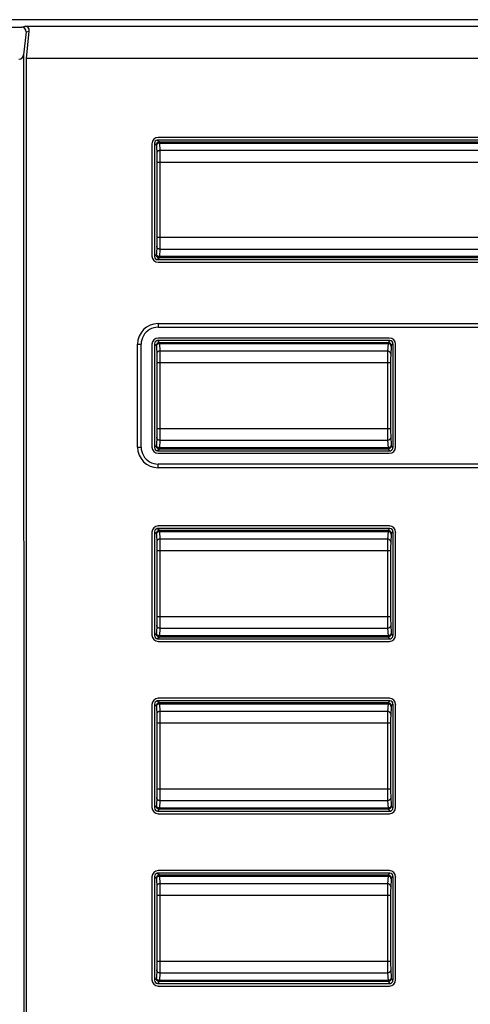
# Model space of a CAD drawing. Header units: millimetres. Extents: x 2431 to 3770, y -315 to 702.
# Tile 21 of 44: x 2771 to 2799, y -137 to -74. Entities that reach past the tile are written whole.
import ezdxf

# ---------------------------------------------------------------- set-up
doc = ezdxf.new("R2010")
doc.units = ezdxf.units.MM
doc.header["$LTSCALE"] = 65.395
doc.layers.add('57RB-40G1770DXF_CONTINUOUS_LINE', color=7, linetype='CONTINUOUS')
doc.layers.add('63FP-AG11570DXF_CONTINUOUS_LINE', color=7, linetype='CONTINUOUS')

msp = doc.modelspace()

# ---------------------------------------------------------------- linework, layer by layer
at = {"layer": '57RB-40G1770DXF_CONTINUOUS_LINE', "color": 7, "linetype": 'Continuous'}
for p, q in [((2802.31, -82.139), (2779.476, -82.139)), ((2779.476, -82.139), (2779.589, -82.251)), ((2779.589, -82.251), (2802.197, -82.251)), ((2779.595, -82.31), (2779.596, -82.329)), ((2779.596, -82.329), (2779.621, -82.811)), ((2779.596, -82.329), (2802.191, -82.329)), ((2779.276, -82.338), (2779.276, -89.572)), ((2779.276, -82.338), (2779.389, -82.451)), ((2779.396, -82.51), (2779.421, -83)), ((2779.621, -82.811), (2779.622, -82.828)), ((2802.165, -82.811), (2779.621, -82.811)), ((2779.622, -82.828), (2779.623, -82.87)), ((2779.623, -82.87), (2779.624, -82.918)), ((2779.624, -82.918), (2779.625, -82.97)), ((2779.423, -83.045), (2779.424, -83.081)), ((2779.424, -83.081), (2779.425, -83.119)), ((2779.425, -83.119), (2779.426, -83.18)), ((2779.426, -83.18), (2779.427, -83.242)), ((2779.427, -83.242), (2779.427, -83.327)), ((2779.427, -83.327), (2779.428, -83.416)), ((2779.428, -83.416), (2779.428, -83.515)), ((2779.428, -83.515), (2779.428, -88.342)), ((2802.358, -83.569), (2779.428, -83.569)), ((2779.625, -82.97), (2779.626, -83.051)), ((2779.626, -83.051), (2779.627, -83.133)), ((2779.627, -83.133), (2779.627, -83.246)), ((2779.627, -83.246), (2779.628, -83.364)), ((2779.628, -83.364), (2779.628, -83.496)), ((2779.628, -83.496), (2779.628, -88.342)), ((2779.428, -88.545), (2779.427, -88.625)), ((2779.428, -88.342), (2779.428, -88.45)), ((2779.428, -88.342), (2802.358, -88.342)), ((2779.428, -88.45), (2779.428, -88.545)), ((2779.628, -88.613), (2779.627, -88.72)), ((2779.628, -88.342), (2779.628, -88.487)), ((2779.628, -88.487), (2779.628, -88.613)), ((2779.424, -88.841), (2779.423, -88.867)), ((2779.425, -88.798), (2779.424, -88.841)), ((2779.426, -88.692), (2779.425, -88.749)), ((2779.425, -88.749), (2779.425, -88.798)), ((2779.427, -88.625), (2779.426, -88.692)), ((2779.621, -89.1), (2779.596, -89.582)), ((2779.621, -89.1), (2802.165, -89.1)), ((2779.624, -89.008), (2779.623, -89.042)), ((2779.625, -88.95), (2779.624, -89.008)), ((2779.626, -88.809), (2779.625, -88.885)), ((2779.625, -88.885), (2779.625, -88.95)), ((2779.627, -88.72), (2779.626, -88.809)), ((2779.389, -89.46), (2779.276, -89.572)), ((2779.589, -89.66), (2779.476, -89.772)), ((2779.476, -89.772), (2802.31, -89.772)), ((2802.197, -89.66), (2779.589, -89.66)), ((2802.191, -89.582), (2779.596, -89.582)), ((2779.276, -95.138), (2779.276, -101.772)), ((2779.276, -95.138), (2779.389, -95.251)), ((2779.396, -95.31), (2779.421, -95.8)), ((2794.31, -94.939), (2779.476, -94.939)), ((2779.476, -94.939), (2779.589, -95.051)), ((2779.589, -95.051), (2794.197, -95.051)), ((2779.595, -95.11), (2779.596, -95.129)), ((2779.596, -95.129), (2779.621, -95.611)), ((2779.596, -95.129), (2794.191, -95.129)), ((2794.191, -95.129), (2794.165, -95.611)), ((2794.31, -94.939), (2794.197, -95.051)), ((2794.51, -95.138), (2794.397, -95.251)), ((2794.51, -101.772), (2794.51, -95.138)), ((2779.423, -95.845), (2779.424, -95.881)), ((2779.424, -95.881), (2779.425, -95.919)), ((2779.425, -95.919), (2779.426, -95.98)), ((2779.426, -95.98), (2779.427, -96.042)), ((2779.427, -96.042), (2779.427, -96.127)), ((2779.427, -96.127), (2779.428, -96.216)), ((2779.621, -95.611), (2779.622, -95.628)), ((2794.165, -95.611), (2779.621, -95.611)), ((2779.622, -95.628), (2779.623, -95.67)), ((2779.623, -95.67), (2779.624, -95.718)), ((2779.624, -95.718), (2779.625, -95.77)), ((2779.625, -95.77), (2779.626, -95.851)), ((2779.626, -95.851), (2779.627, -95.933)), ((2779.627, -95.933), (2779.627, -96.046)), ((2779.627, -96.046), (2779.628, -96.164)), ((2779.428, -96.216), (2779.428, -96.315)), ((2779.428, -96.315), (2779.428, -100.542)), ((2794.358, -96.369), (2779.428, -96.369)), ((2779.628, -96.164), (2779.628, -96.296)), ((2779.628, -96.296), (2779.628, -100.542)), ((2794.158, -96.369), (2794.158, -100.633)), ((2794.358, -96.369), (2794.358, -100.611)), ((2779.428, -100.542), (2779.428, -100.65)), ((2779.428, -100.542), (2794.358, -100.542)), ((2779.628, -100.542), (2779.628, -100.687)), ((2779.424, -101.041), (2779.423, -101.067)), ((2779.425, -100.998), (2779.424, -101.041)), ((2779.426, -100.892), (2779.425, -100.949)), ((2779.425, -100.949), (2779.425, -100.998)), ((2779.427, -100.825), (2779.426, -100.892)), ((2779.428, -100.745), (2779.427, -100.825)), ((2779.428, -100.65), (2779.428, -100.745)), ((2779.625, -101.15), (2779.624, -101.208)), ((2779.626, -101.009), (2779.625, -101.085)), ((2779.625, -101.085), (2779.625, -101.15)), ((2779.627, -100.92), (2779.626, -101.009)), ((2779.628, -100.813), (2779.627, -100.92)), ((2779.628, -100.687), (2779.628, -100.813)), ((2794.158, -100.633), (2794.159, -100.802)), ((2794.358, -100.611), (2794.359, -100.737)), ((2794.365, -101.111), (2794.391, -101.602)), ((2779.389, -101.66), (2779.276, -101.772)), ((2779.621, -101.3), (2779.596, -101.782)), ((2794.191, -101.782), (2779.596, -101.782)), ((2779.621, -101.3), (2794.165, -101.3)), ((2779.624, -101.208), (2779.623, -101.242)), ((2794.165, -101.3), (2794.191, -101.782)), ((2794.397, -101.66), (2794.51, -101.772)), ((2779.589, -101.86), (2779.476, -101.972)), ((2779.476, -101.972), (2794.31, -101.972)), ((2794.197, -101.86), (2779.589, -101.86)), ((2794.197, -101.86), (2794.31, -101.972)), ((2779.276, -107.138), (2779.276, -113.772)), ((2779.276, -107.138), (2779.389, -107.251)), ((2779.396, -107.31), (2779.421, -107.8)), ((2794.31, -106.939), (2779.476, -106.939)), ((2779.476, -106.939), (2779.589, -107.051)), ((2779.589, -107.051), (2794.197, -107.051)), ((2779.595, -107.11), (2779.596, -107.129)), ((2779.596, -107.129), (2779.621, -107.611)), ((2779.596, -107.129), (2794.191, -107.129)), ((2794.191, -107.129), (2794.165, -107.611)), ((2794.31, -106.939), (2794.197, -107.051)), ((2794.51, -107.138), (2794.397, -107.251)), ((2794.51, -113.772), (2794.51, -107.138)), ((2779.423, -107.845), (2779.424, -107.881)), ((2779.424, -107.881), (2779.425, -107.919)), ((2779.425, -107.919), (2779.426, -107.98)), ((2779.426, -107.98), (2779.427, -108.042)), ((2779.427, -108.042), (2779.427, -108.127)), ((2779.621, -107.611), (2779.622, -107.628)), ((2794.165, -107.611), (2779.621, -107.611)), ((2779.622, -107.628), (2779.623, -107.67)), ((2779.623, -107.67), (2779.624, -107.718)), ((2779.624, -107.718), (2779.625, -107.77)), ((2779.625, -107.77), (2779.626, -107.851)), ((2779.626, -107.851), (2779.627, -107.933)), ((2779.627, -107.933), (2779.627, -108.046)), ((2779.627, -108.046), (2779.628, -108.164)), ((2779.427, -108.127), (2779.428, -108.216)), ((2779.428, -108.216), (2779.428, -108.315)), ((2779.428, -108.315), (2779.428, -112.542)), ((2794.358, -108.369), (2779.428, -108.369)), ((2779.628, -108.164), (2779.628, -108.296)), ((2779.628, -108.296), (2779.628, -112.542)), ((2794.158, -108.369), (2794.158, -112.633)), ((2794.358, -108.369), (2794.358, -112.611)), ((2779.424, -113.041), (2779.423, -113.067)), ((2779.425, -112.998), (2779.424, -113.041)), ((2779.426, -112.892), (2779.425, -112.949)), ((2779.425, -112.949), (2779.425, -112.998)), ((2779.427, -112.825), (2779.426, -112.892)), ((2779.428, -112.745), (2779.427, -112.825)), ((2779.428, -112.542), (2779.428, -112.65)), ((2779.428, -112.542), (2794.358, -112.542)), ((2779.428, -112.65), (2779.428, -112.745)), ((2779.626, -113.009), (2779.625, -113.085)), ((2779.625, -113.085), (2779.625, -113.15)), ((2779.627, -112.92), (2779.626, -113.009)), ((2779.628, -112.813), (2779.627, -112.92)), ((2779.628, -112.542), (2779.628, -112.687)), ((2779.628, -112.687), (2779.628, -112.813)), ((2794.158, -112.633), (2794.159, -112.802)), ((2794.358, -112.611), (2794.359, -112.737)), ((2794.365, -113.111), (2794.391, -113.602)), ((2779.389, -113.66), (2779.276, -113.772)), ((2779.621, -113.3), (2779.596, -113.782)), ((2779.621, -113.3), (2794.165, -113.3)), ((2779.624, -113.208), (2779.623, -113.242)), ((2779.625, -113.15), (2779.624, -113.208)), ((2794.165, -113.3), (2794.191, -113.782)), ((2794.397, -113.66), (2794.51, -113.772)), ((2779.589, -113.86), (2779.476, -113.972)), ((2779.476, -113.972), (2794.31, -113.972)), ((2794.197, -113.86), (2779.589, -113.86)), ((2794.191, -113.782), (2779.596, -113.782)), ((2794.197, -113.86), (2794.31, -113.972)), ((2779.276, -118.138), (2779.276, -124.772)), ((2779.276, -118.138), (2779.389, -118.251)), ((2794.31, -117.939), (2779.476, -117.939)), ((2779.476, -117.939), (2779.589, -118.051)), ((2779.589, -118.051), (2794.197, -118.051)), ((2779.595, -118.11), (2779.596, -118.129)), ((2779.596, -118.129), (2794.191, -118.129)), ((2779.596, -118.129), (2779.621, -118.611)), ((2794.191, -118.129), (2794.165, -118.611)), ((2794.31, -117.939), (2794.197, -118.051)), ((2794.51, -118.138), (2794.397, -118.251)), ((2794.51, -124.772), (2794.51, -118.138)), ((2779.396, -118.31), (2779.421, -118.8)), ((2794.165, -118.611), (2779.621, -118.611)), ((2779.621, -118.611), (2779.622, -118.628)), ((2779.622, -118.628), (2779.623, -118.67)), ((2779.623, -118.67), (2779.624, -118.718)), ((2779.624, -118.718), (2779.625, -118.77)), ((2779.625, -118.77), (2779.626, -118.851)), ((2779.423, -118.845), (2779.424, -118.881)), ((2779.424, -118.881), (2779.425, -118.919)), ((2779.425, -118.919), (2779.426, -118.98)), ((2779.426, -118.98), (2779.427, -119.042)), ((2779.427, -119.042), (2779.427, -119.127)), ((2779.427, -119.127), (2779.428, -119.216)), ((2779.428, -119.216), (2779.428, -119.315)), ((2779.428, -119.315), (2779.428, -123.542)), ((2794.358, -119.369), (2779.428, -119.369)), ((2779.626, -118.851), (2779.627, -118.933)), ((2779.627, -118.933), (2779.627, -119.046)), ((2779.627, -119.046), (2779.628, -119.164)), ((2779.628, -119.164), (2779.628, -119.296)), ((2779.628, -119.296), (2779.628, -123.542)), ((2794.158, -119.369), (2794.158, -123.633)), ((2794.358, -119.369), (2794.358, -123.611)), ((2779.428, -123.745), (2779.427, -123.825)), ((2779.428, -123.542), (2794.358, -123.542)), ((2779.428, -123.542), (2779.428, -123.65)), ((2779.428, -123.65), (2779.428, -123.745)), ((2779.628, -123.813), (2779.627, -123.92)), ((2779.628, -123.542), (2779.628, -123.687)), ((2779.628, -123.687), (2779.628, -123.813)), ((2794.158, -123.633), (2794.159, -123.802)), ((2794.358, -123.611), (2794.359, -123.737)), ((2779.424, -124.041), (2779.423, -124.067)), ((2779.425, -123.998), (2779.424, -124.041)), ((2779.426, -123.892), (2779.425, -123.949)), ((2779.425, -123.949), (2779.425, -123.998)), ((2779.427, -123.825), (2779.426, -123.892)), ((2779.621, -124.3), (2779.596, -124.782)), ((2779.621, -124.3), (2794.165, -124.3)), ((2779.624, -124.208), (2779.623, -124.242)), ((2779.625, -124.15), (2779.624, -124.208)), ((2779.626, -124.009), (2779.625, -124.085)), ((2779.625, -124.085), (2779.625, -124.15)), ((2779.627, -123.92), (2779.626, -124.009)), ((2794.165, -124.3), (2794.191, -124.782)), ((2794.365, -124.111), (2794.391, -124.602)), ((2779.389, -124.66), (2779.276, -124.772)), ((2779.589, -124.86), (2779.476, -124.972)), ((2779.476, -124.972), (2794.31, -124.972)), ((2794.197, -124.86), (2779.589, -124.86)), ((2794.191, -124.782), (2779.596, -124.782)), ((2794.197, -124.86), (2794.31, -124.972)), ((2794.397, -124.66), (2794.51, -124.772)), ((2779.276, -129.138), (2779.276, -135.772)), ((2779.276, -129.138), (2779.389, -129.251)), ((2779.396, -129.31), (2779.421, -129.8)), ((2794.31, -128.939), (2779.476, -128.939)), ((2779.476, -128.939), (2779.589, -129.051)), ((2779.589, -129.051), (2794.197, -129.051)), ((2779.595, -129.11), (2779.596, -129.129)), ((2779.596, -129.129), (2794.191, -129.129)), ((2779.596, -129.129), (2779.621, -129.611)), ((2794.191, -129.129), (2794.165, -129.611)), ((2794.31, -128.939), (2794.197, -129.051)), ((2794.51, -129.138), (2794.397, -129.251)), ((2794.51, -135.772), (2794.51, -129.138)), ((2779.423, -129.845), (2779.424, -129.881)), ((2779.424, -129.881), (2779.425, -129.919)), ((2779.425, -129.919), (2779.426, -129.98)), ((2779.426, -129.98), (2779.427, -130.042)), ((2779.427, -130.042), (2779.427, -130.127)), ((2794.165, -129.611), (2779.621, -129.611)), ((2779.621, -129.611), (2779.622, -129.628)), ((2779.622, -129.628), (2779.623, -129.67)), ((2779.623, -129.67), (2779.624, -129.718)), ((2779.624, -129.718), (2779.625, -129.77)), ((2779.625, -129.77), (2779.626, -129.851)), ((2779.626, -129.851), (2779.627, -129.933)), ((2779.627, -129.933), (2779.627, -130.046)), ((2779.627, -130.046), (2779.628, -130.164)), ((2779.427, -130.127), (2779.428, -130.216)), ((2779.428, -130.216), (2779.428, -130.315)), ((2779.428, -130.315), (2779.428, -134.542)), ((2794.358, -130.369), (2779.428, -130.369)), ((2779.628, -130.164), (2779.628, -130.296)), ((2779.628, -130.296), (2779.628, -134.542)), ((2794.158, -130.369), (2794.158, -134.633)), ((2794.358, -130.369), (2794.358, -134.611)), ((2779.424, -135.041), (2779.423, -135.067)), ((2779.425, -134.998), (2779.424, -135.041)), ((2779.426, -134.892), (2779.425, -134.949)), ((2779.425, -134.949), (2779.425, -134.998)), ((2779.427, -134.825), (2779.426, -134.892)), ((2779.428, -134.745), (2779.427, -134.825)), ((2779.428, -134.542), (2794.358, -134.542)), ((2779.428, -134.542), (2779.428, -134.65)), ((2779.428, -134.65), (2779.428, -134.745)), ((2779.626, -135.009), (2779.625, -135.085)), ((2779.625, -135.085), (2779.625, -135.15)), ((2779.627, -134.92), (2779.626, -135.009)), ((2779.628, -134.813), (2779.627, -134.92)), ((2779.628, -134.542), (2779.628, -134.687)), ((2779.628, -134.687), (2779.628, -134.813)), ((2794.158, -134.633), (2794.159, -134.802)), ((2794.358, -134.611), (2794.359, -134.737)), ((2794.365, -135.111), (2794.391, -135.602)), ((2779.389, -135.66), (2779.276, -135.772)), ((2779.621, -135.3), (2779.596, -135.782)), ((2779.621, -135.3), (2794.165, -135.3)), ((2779.624, -135.208), (2779.623, -135.242)), ((2779.625, -135.15), (2779.624, -135.208)), ((2794.165, -135.3), (2794.191, -135.782)), ((2794.397, -135.66), (2794.51, -135.772)), ((2779.589, -135.86), (2779.476, -135.972)), ((2779.476, -135.972), (2794.31, -135.972)), ((2794.197, -135.86), (2779.589, -135.86)), ((2794.191, -135.782), (2779.596, -135.782)), ((2794.197, -135.86), (2794.31, -135.972))]:
    msp.add_line(p, q, dxfattribs=at)
for points in [[(2779.589, -82.251), (2779.554, -82.254), (2779.521, -82.264), (2779.489, -82.278), (2779.461, -82.298), (2779.436, -82.323), (2779.416, -82.351), (2779.401, -82.383), (2779.392, -82.417), (2779.389, -82.451)], [(2779.596, -82.329), (2779.561, -82.332), (2779.528, -82.341), (2779.496, -82.355), (2779.468, -82.374), (2779.443, -82.397), (2779.423, -82.424), (2779.408, -82.454), (2779.399, -82.486), (2779.396, -82.519)], [(2779.589, -82.251), (2779.59, -82.253), (2779.591, -82.256), (2779.591, -82.26), (2779.592, -82.264), (2779.592, -82.27), (2779.593, -82.277), (2779.594, -82.284), (2779.594, -82.292), (2779.595, -82.301), (2779.595, -82.31)], [(2779.389, -82.451), (2779.39, -82.453), (2779.391, -82.455), (2779.391, -82.458), (2779.392, -82.463), (2779.392, -82.468), (2779.393, -82.474), (2779.394, -82.48), (2779.394, -82.487), (2779.395, -82.494), (2779.395, -82.502), (2779.396, -82.51)], [(2779.621, -82.811), (2779.586, -82.814), (2779.553, -82.823), (2779.521, -82.837), (2779.493, -82.856), (2779.468, -82.879), (2779.448, -82.906), (2779.433, -82.936), (2779.424, -82.968), (2779.421, -83)], [(2779.421, -83), (2779.422, -83.014), (2779.422, -83.029), (2779.423, -83.045)], [(2779.421, -88.911), (2779.395, -89.404), (2779.395, -89.415), (2779.394, -89.424), (2779.393, -89.432), (2779.393, -89.439), (2779.392, -89.444), (2779.392, -89.449), (2779.391, -89.453), (2779.391, -89.455), (2779.39, -89.458), (2779.39, -89.459), (2779.389, -89.46)], [(2779.423, -88.867), (2779.422, -88.89), (2779.422, -88.901), (2779.421, -88.911)], [(2779.621, -89.1), (2779.586, -89.097), (2779.553, -89.088), (2779.521, -89.074), (2779.493, -89.055), (2779.468, -89.032), (2779.448, -89.005), (2779.433, -88.975), (2779.424, -88.943), (2779.421, -88.911)], [(2779.623, -89.042), (2779.622, -89.073), (2779.622, -89.087), (2779.621, -89.1)], [(2779.589, -89.66), (2779.554, -89.656), (2779.521, -89.647), (2779.489, -89.633), (2779.461, -89.613), (2779.436, -89.588), (2779.416, -89.56), (2779.401, -89.528), (2779.392, -89.494), (2779.389, -89.46)], [(2779.596, -89.582), (2779.561, -89.579), (2779.528, -89.57), (2779.496, -89.556), (2779.468, -89.537), (2779.443, -89.514), (2779.423, -89.487), (2779.408, -89.457), (2779.399, -89.425), (2779.396, -89.392)], [(2779.596, -89.582), (2779.595, -89.596), (2779.595, -89.608), (2779.594, -89.619), (2779.593, -89.628), (2779.593, -89.635), (2779.592, -89.642), (2779.592, -89.647), (2779.591, -89.651), (2779.591, -89.655), (2779.59, -89.657), (2779.59, -89.659), (2779.589, -89.66)], [(2779.589, -95.051), (2779.554, -95.054), (2779.521, -95.064), (2779.489, -95.078), (2779.461, -95.098), (2779.436, -95.123), (2779.416, -95.151), (2779.401, -95.183), (2779.392, -95.217), (2779.389, -95.251)], [(2779.389, -95.251), (2779.39, -95.253), (2779.391, -95.255), (2779.391, -95.258), (2779.392, -95.263), (2779.392, -95.268), (2779.393, -95.274), (2779.394, -95.28), (2779.394, -95.287), (2779.395, -95.294), (2779.395, -95.302), (2779.396, -95.31)], [(2779.596, -95.129), (2779.561, -95.132), (2779.528, -95.141), (2779.496, -95.155), (2779.468, -95.174), (2779.443, -95.197), (2779.423, -95.224), (2779.408, -95.254), (2779.399, -95.286), (2779.396, -95.319)], [(2779.589, -95.051), (2779.59, -95.053), (2779.591, -95.056), (2779.591, -95.06), (2779.592, -95.064), (2779.592, -95.07), (2779.593, -95.077), (2779.594, -95.084), (2779.594, -95.092), (2779.595, -95.101), (2779.595, -95.11)], [(2794.197, -95.051), (2794.197, -95.053), (2794.196, -95.055), (2794.196, -95.058), (2794.195, -95.062), (2794.194, -95.067), (2794.194, -95.073), (2794.193, -95.08), (2794.193, -95.088), (2794.192, -95.097), (2794.192, -95.107), (2794.191, -95.117), (2794.191, -95.129)], [(2794.39, -95.319), (2794.387, -95.286), (2794.378, -95.254), (2794.363, -95.224), (2794.343, -95.197), (2794.319, -95.174), (2794.29, -95.155), (2794.259, -95.141), (2794.225, -95.132), (2794.191, -95.129)], [(2794.397, -95.251), (2794.394, -95.217), (2794.385, -95.183), (2794.37, -95.151), (2794.35, -95.123), (2794.326, -95.098), (2794.297, -95.078), (2794.266, -95.064), (2794.232, -95.054), (2794.197, -95.051)], [(2794.397, -95.251), (2794.397, -95.252), (2794.396, -95.254), (2794.396, -95.257), (2794.395, -95.261), (2794.394, -95.265), (2794.394, -95.27), (2794.393, -95.276), (2794.393, -95.283), (2794.392, -95.291), (2794.392, -95.299), (2794.391, -95.309), (2794.365, -95.8)], [(2779.621, -95.611), (2779.586, -95.614), (2779.553, -95.623), (2779.521, -95.637), (2779.493, -95.656), (2779.468, -95.679), (2779.448, -95.706), (2779.433, -95.736), (2779.424, -95.768), (2779.421, -95.8)], [(2779.421, -95.8), (2779.422, -95.814), (2779.422, -95.829), (2779.423, -95.845)], [(2794.159, -96.027), (2794.159, -96.106), (2794.159, -96.19), (2794.158, -96.369)], [(2794.165, -95.611), (2794.164, -95.64), (2794.164, -95.677), (2794.163, -95.721), (2794.162, -95.77), (2794.161, -95.824), (2794.16, -95.885), (2794.159, -96.027)], [(2794.365, -95.8), (2794.362, -95.768), (2794.353, -95.736), (2794.338, -95.706), (2794.318, -95.679), (2794.294, -95.656), (2794.265, -95.637), (2794.234, -95.623), (2794.2, -95.614), (2794.165, -95.611)], [(2794.359, -96.113), (2794.359, -96.172), (2794.359, -96.234), (2794.358, -96.369)], [(2794.365, -95.8), (2794.364, -95.823), (2794.363, -95.851), (2794.363, -95.883), (2794.362, -95.919), (2794.361, -95.96), (2794.36, -96.006), (2794.359, -96.113)], [(2779.421, -101.111), (2779.395, -101.604), (2779.395, -101.615), (2779.394, -101.624), (2779.393, -101.632), (2779.393, -101.639), (2779.392, -101.644), (2779.392, -101.649), (2779.391, -101.653), (2779.391, -101.655), (2779.39, -101.658), (2779.39, -101.659), (2779.389, -101.66)], [(2779.423, -101.067), (2779.422, -101.09), (2779.422, -101.101), (2779.421, -101.111)], [(2779.621, -101.3), (2779.586, -101.297), (2779.553, -101.288), (2779.521, -101.274), (2779.493, -101.255), (2779.468, -101.232), (2779.448, -101.205), (2779.433, -101.175), (2779.424, -101.143), (2779.421, -101.111)], [(2794.159, -100.802), (2794.159, -100.879), (2794.16, -100.949), (2794.161, -101.074)], [(2794.161, -101.074), (2794.162, -101.129), (2794.162, -101.179), (2794.163, -101.226), (2794.164, -101.267), (2794.165, -101.3)], [(2794.365, -101.111), (2794.362, -101.143), (2794.353, -101.175), (2794.338, -101.205), (2794.318, -101.232), (2794.294, -101.255), (2794.265, -101.274), (2794.234, -101.288), (2794.2, -101.297), (2794.165, -101.3)], [(2794.359, -100.737), (2794.359, -100.794), (2794.36, -100.847), (2794.361, -100.941)], [(2794.361, -100.941), (2794.362, -100.983), (2794.362, -101.02), (2794.363, -101.054), (2794.364, -101.084), (2794.365, -101.111)], [(2779.589, -101.86), (2779.554, -101.856), (2779.521, -101.847), (2779.489, -101.833), (2779.461, -101.813), (2779.436, -101.788), (2779.416, -101.76), (2779.401, -101.728), (2779.392, -101.694), (2779.389, -101.66)], [(2779.596, -101.782), (2779.561, -101.779), (2779.528, -101.77), (2779.496, -101.756), (2779.468, -101.737), (2779.443, -101.714), (2779.423, -101.687), (2779.408, -101.657), (2779.399, -101.625), (2779.396, -101.592)], [(2779.596, -101.782), (2779.595, -101.796), (2779.595, -101.808), (2779.594, -101.819), (2779.593, -101.828), (2779.593, -101.835), (2779.592, -101.842), (2779.592, -101.847), (2779.591, -101.851), (2779.591, -101.855), (2779.59, -101.857), (2779.59, -101.859), (2779.589, -101.86)], [(2779.623, -101.242), (2779.622, -101.273), (2779.622, -101.287), (2779.621, -101.3)], [(2794.39, -101.592), (2794.387, -101.625), (2794.378, -101.657), (2794.363, -101.687), (2794.343, -101.714), (2794.319, -101.737), (2794.29, -101.756), (2794.259, -101.77), (2794.225, -101.779), (2794.191, -101.782)], [(2794.191, -101.782), (2794.191, -101.794), (2794.192, -101.804), (2794.192, -101.814), (2794.193, -101.823), (2794.193, -101.831), (2794.194, -101.838), (2794.194, -101.844), (2794.195, -101.849), (2794.196, -101.853), (2794.196, -101.856), (2794.197, -101.858), (2794.197, -101.86)], [(2794.397, -101.66), (2794.394, -101.694), (2794.385, -101.728), (2794.37, -101.76), (2794.35, -101.788), (2794.326, -101.813), (2794.297, -101.833), (2794.266, -101.847), (2794.232, -101.856), (2794.197, -101.86)], [(2794.391, -101.602), (2794.392, -101.612), (2794.392, -101.62), (2794.393, -101.628), (2794.393, -101.635), (2794.394, -101.641), (2794.394, -101.646), (2794.395, -101.65), (2794.396, -101.654), (2794.396, -101.657), (2794.397, -101.659), (2794.397, -101.66)], [(2779.589, -107.051), (2779.554, -107.054), (2779.521, -107.064), (2779.489, -107.078), (2779.461, -107.098), (2779.436, -107.123), (2779.416, -107.151), (2779.401, -107.183), (2779.392, -107.217), (2779.389, -107.251)], [(2779.389, -107.251), (2779.39, -107.253), (2779.391, -107.255), (2779.391, -107.258), (2779.392, -107.263), (2779.392, -107.268), (2779.393, -107.274), (2779.394, -107.28), (2779.394, -107.287), (2779.395, -107.294), (2779.395, -107.302), (2779.396, -107.31)], [(2779.596, -107.129), (2779.561, -107.132), (2779.528, -107.141), (2779.496, -107.155), (2779.468, -107.174), (2779.443, -107.197), (2779.423, -107.224), (2779.408, -107.254), (2779.399, -107.286), (2779.396, -107.319)], [(2779.589, -107.051), (2779.59, -107.053), (2779.591, -107.056), (2779.591, -107.06), (2779.592, -107.064), (2779.592, -107.07), (2779.593, -107.077), (2779.594, -107.084), (2779.594, -107.092), (2779.595, -107.101), (2779.595, -107.11)], [(2794.197, -107.051), (2794.197, -107.053), (2794.196, -107.055), (2794.196, -107.058), (2794.195, -107.062), (2794.194, -107.067), (2794.194, -107.073), (2794.193, -107.08), (2794.193, -107.088), (2794.192, -107.097), (2794.192, -107.107), (2794.191, -107.117), (2794.191, -107.129)], [(2794.39, -107.319), (2794.387, -107.286), (2794.378, -107.254), (2794.363, -107.224), (2794.343, -107.197), (2794.319, -107.174), (2794.29, -107.155), (2794.259, -107.141), (2794.225, -107.132), (2794.191, -107.129)], [(2794.397, -107.251), (2794.394, -107.217), (2794.385, -107.183), (2794.37, -107.151), (2794.35, -107.123), (2794.326, -107.098), (2794.297, -107.078), (2794.266, -107.064), (2794.232, -107.054), (2794.197, -107.051)], [(2794.397, -107.251), (2794.397, -107.252), (2794.396, -107.254), (2794.396, -107.257), (2794.395, -107.261), (2794.394, -107.265), (2794.394, -107.27), (2794.393, -107.276), (2794.393, -107.283), (2794.392, -107.291), (2794.392, -107.299), (2794.391, -107.309), (2794.365, -107.8)], [(2779.621, -107.611), (2779.586, -107.614), (2779.553, -107.623), (2779.521, -107.637), (2779.493, -107.656), (2779.468, -107.679), (2779.448, -107.706), (2779.433, -107.736), (2779.424, -107.768), (2779.421, -107.8)], [(2779.421, -107.8), (2779.422, -107.814), (2779.422, -107.829), (2779.423, -107.845)], [(2794.159, -108.027), (2794.159, -108.106), (2794.159, -108.19), (2794.158, -108.369)], [(2794.165, -107.611), (2794.164, -107.64), (2794.164, -107.677), (2794.163, -107.721), (2794.162, -107.77), (2794.161, -107.824), (2794.16, -107.885), (2794.159, -108.027)], [(2794.365, -107.8), (2794.362, -107.768), (2794.353, -107.736), (2794.338, -107.706), (2794.318, -107.679), (2794.294, -107.656), (2794.265, -107.637), (2794.234, -107.623), (2794.2, -107.614), (2794.165, -107.611)], [(2794.365, -107.8), (2794.364, -107.823), (2794.363, -107.851), (2794.363, -107.883), (2794.362, -107.919), (2794.361, -107.96), (2794.36, -108.006), (2794.359, -108.113)], [(2794.359, -108.113), (2794.359, -108.172), (2794.359, -108.234), (2794.358, -108.369)], [(2779.421, -113.111), (2779.395, -113.604), (2779.395, -113.615), (2779.394, -113.624), (2779.393, -113.632), (2779.393, -113.639), (2779.392, -113.644), (2779.392, -113.649), (2779.391, -113.653), (2779.391, -113.655), (2779.39, -113.658), (2779.39, -113.659), (2779.389, -113.66)], [(2779.423, -113.067), (2779.422, -113.09), (2779.422, -113.101), (2779.421, -113.111)], [(2779.621, -113.3), (2779.586, -113.297), (2779.553, -113.288), (2779.521, -113.274), (2779.493, -113.255), (2779.468, -113.232), (2779.448, -113.205), (2779.433, -113.175), (2779.424, -113.143), (2779.421, -113.111)], [(2794.159, -112.802), (2794.159, -112.879), (2794.16, -112.949), (2794.161, -113.074)], [(2794.161, -113.074), (2794.162, -113.129), (2794.162, -113.179), (2794.163, -113.226), (2794.164, -113.267), (2794.165, -113.3)], [(2794.365, -113.111), (2794.362, -113.143), (2794.353, -113.175), (2794.338, -113.205), (2794.318, -113.232), (2794.294, -113.255), (2794.265, -113.274), (2794.234, -113.288), (2794.2, -113.297), (2794.165, -113.3)], [(2794.359, -112.737), (2794.359, -112.794), (2794.36, -112.847), (2794.361, -112.941)], [(2794.361, -112.941), (2794.362, -112.983), (2794.362, -113.02), (2794.363, -113.054), (2794.364, -113.084), (2794.365, -113.111)], [(2779.589, -113.86), (2779.554, -113.856), (2779.521, -113.847), (2779.489, -113.833), (2779.461, -113.813), (2779.436, -113.788), (2779.416, -113.76), (2779.401, -113.728), (2779.392, -113.694), (2779.389, -113.66)], [(2779.596, -113.782), (2779.561, -113.779), (2779.528, -113.77), (2779.496, -113.756), (2779.468, -113.737), (2779.443, -113.714), (2779.423, -113.687), (2779.408, -113.657), (2779.399, -113.625), (2779.396, -113.592)], [(2779.623, -113.242), (2779.622, -113.273), (2779.622, -113.287), (2779.621, -113.3)], [(2794.39, -113.592), (2794.387, -113.625), (2794.378, -113.657), (2794.363, -113.687), (2794.343, -113.714), (2794.319, -113.737), (2794.29, -113.756), (2794.259, -113.77), (2794.225, -113.779), (2794.191, -113.782)], [(2794.397, -113.66), (2794.394, -113.694), (2794.385, -113.728), (2794.37, -113.76), (2794.35, -113.788), (2794.326, -113.813), (2794.297, -113.833), (2794.266, -113.847), (2794.232, -113.856), (2794.197, -113.86)], [(2794.391, -113.602), (2794.392, -113.612), (2794.392, -113.62), (2794.393, -113.628), (2794.393, -113.635), (2794.394, -113.641), (2794.394, -113.646), (2794.395, -113.65), (2794.396, -113.654), (2794.396, -113.657), (2794.397, -113.659), (2794.397, -113.66)], [(2779.596, -113.782), (2779.595, -113.796), (2779.595, -113.808), (2779.594, -113.819), (2779.593, -113.828), (2779.593, -113.835), (2779.592, -113.842), (2779.592, -113.847), (2779.591, -113.851), (2779.591, -113.855), (2779.59, -113.857), (2779.59, -113.859), (2779.589, -113.86)], [(2794.191, -113.782), (2794.191, -113.794), (2794.192, -113.804), (2794.192, -113.814), (2794.193, -113.823), (2794.193, -113.831), (2794.194, -113.838), (2794.194, -113.844), (2794.195, -113.849), (2794.196, -113.853), (2794.196, -113.856), (2794.197, -113.858), (2794.197, -113.86)], [(2779.589, -118.051), (2779.554, -118.054), (2779.521, -118.064), (2779.489, -118.078), (2779.461, -118.098), (2779.436, -118.123), (2779.416, -118.151), (2779.401, -118.183), (2779.392, -118.217), (2779.389, -118.251)], [(2779.596, -118.129), (2779.561, -118.132), (2779.528, -118.141), (2779.496, -118.155), (2779.468, -118.174), (2779.443, -118.197), (2779.423, -118.224), (2779.408, -118.254), (2779.399, -118.286), (2779.396, -118.319)], [(2779.589, -118.051), (2779.59, -118.053), (2779.591, -118.056), (2779.591, -118.06), (2779.592, -118.064), (2779.592, -118.07), (2779.593, -118.077), (2779.594, -118.084), (2779.594, -118.092), (2779.595, -118.101), (2779.595, -118.11)], [(2794.197, -118.051), (2794.197, -118.053), (2794.196, -118.055), (2794.196, -118.058), (2794.195, -118.062), (2794.194, -118.067), (2794.194, -118.073), (2794.193, -118.08), (2794.193, -118.088), (2794.192, -118.097), (2794.192, -118.107), (2794.191, -118.117), (2794.191, -118.129)], [(2794.39, -118.319), (2794.387, -118.286), (2794.378, -118.254), (2794.363, -118.224), (2794.343, -118.197), (2794.319, -118.174), (2794.29, -118.155), (2794.259, -118.141), (2794.225, -118.132), (2794.191, -118.129)], [(2794.397, -118.251), (2794.394, -118.217), (2794.385, -118.183), (2794.37, -118.151), (2794.35, -118.123), (2794.326, -118.098), (2794.297, -118.078), (2794.266, -118.064), (2794.232, -118.054), (2794.197, -118.051)], [(2779.389, -118.251), (2779.39, -118.253), (2779.391, -118.255), (2779.391, -118.258), (2779.392, -118.263), (2779.392, -118.268), (2779.393, -118.274), (2779.394, -118.28), (2779.394, -118.287), (2779.395, -118.294), (2779.395, -118.302), (2779.396, -118.31)], [(2779.621, -118.611), (2779.586, -118.614), (2779.553, -118.623), (2779.521, -118.637), (2779.493, -118.656), (2779.468, -118.679), (2779.448, -118.706), (2779.433, -118.736), (2779.424, -118.768), (2779.421, -118.8)], [(2794.165, -118.611), (2794.164, -118.64), (2794.164, -118.677), (2794.163, -118.721), (2794.162, -118.77), (2794.161, -118.824), (2794.16, -118.885), (2794.159, -119.027)], [(2794.365, -118.8), (2794.362, -118.768), (2794.353, -118.736), (2794.338, -118.706), (2794.318, -118.679), (2794.294, -118.656), (2794.265, -118.637), (2794.234, -118.623), (2794.2, -118.614), (2794.165, -118.611)], [(2794.397, -118.251), (2794.397, -118.252), (2794.396, -118.254), (2794.396, -118.257), (2794.395, -118.261), (2794.394, -118.265), (2794.394, -118.27), (2794.393, -118.276), (2794.393, -118.283), (2794.392, -118.291), (2794.392, -118.299), (2794.391, -118.309), (2794.365, -118.8)], [(2779.421, -118.8), (2779.422, -118.814), (2779.422, -118.829), (2779.423, -118.845)], [(2794.159, -119.027), (2794.159, -119.106), (2794.159, -119.19), (2794.158, -119.369)], [(2794.359, -119.113), (2794.359, -119.172), (2794.359, -119.234), (2794.358, -119.369)], [(2794.365, -118.8), (2794.364, -118.823), (2794.363, -118.851), (2794.363, -118.883), (2794.362, -118.919), (2794.361, -118.96), (2794.36, -119.006), (2794.359, -119.113)], [(2794.159, -123.802), (2794.159, -123.879), (2794.16, -123.949), (2794.161, -124.074)], [(2794.359, -123.737), (2794.359, -123.794), (2794.36, -123.847), (2794.361, -123.941)], [(2779.421, -124.111), (2779.395, -124.604), (2779.395, -124.615), (2779.394, -124.624), (2779.393, -124.632), (2779.393, -124.639), (2779.392, -124.644), (2779.392, -124.649), (2779.391, -124.653), (2779.391, -124.655), (2779.39, -124.658), (2779.39, -124.659), (2779.389, -124.66)], [(2779.423, -124.067), (2779.422, -124.09), (2779.422, -124.101), (2779.421, -124.111)], [(2779.621, -124.3), (2779.586, -124.297), (2779.553, -124.288), (2779.521, -124.274), (2779.493, -124.255), (2779.468, -124.232), (2779.448, -124.205), (2779.433, -124.175), (2779.424, -124.143), (2779.421, -124.111)], [(2779.623, -124.242), (2779.622, -124.273), (2779.622, -124.287), (2779.621, -124.3)], [(2794.161, -124.074), (2794.162, -124.129), (2794.162, -124.179), (2794.163, -124.226), (2794.164, -124.267), (2794.165, -124.3)], [(2794.365, -124.111), (2794.362, -124.143), (2794.353, -124.175), (2794.338, -124.205), (2794.318, -124.232), (2794.294, -124.255), (2794.265, -124.274), (2794.234, -124.288), (2794.2, -124.297), (2794.165, -124.3)], [(2794.361, -123.941), (2794.362, -123.983), (2794.362, -124.02), (2794.363, -124.054), (2794.364, -124.084), (2794.365, -124.111)], [(2779.589, -124.86), (2779.554, -124.856), (2779.521, -124.847), (2779.489, -124.833), (2779.461, -124.813), (2779.436, -124.788), (2779.416, -124.76), (2779.401, -124.728), (2779.392, -124.694), (2779.389, -124.66)], [(2779.596, -124.782), (2779.561, -124.779), (2779.528, -124.77), (2779.496, -124.756), (2779.468, -124.737), (2779.443, -124.714), (2779.423, -124.687), (2779.408, -124.657), (2779.399, -124.625), (2779.396, -124.592)], [(2779.596, -124.782), (2779.595, -124.796), (2779.595, -124.808), (2779.594, -124.819), (2779.593, -124.828), (2779.593, -124.835), (2779.592, -124.842), (2779.592, -124.847), (2779.591, -124.851), (2779.591, -124.855), (2779.59, -124.857), (2779.59, -124.859), (2779.589, -124.86)], [(2794.39, -124.592), (2794.387, -124.625), (2794.378, -124.657), (2794.363, -124.687), (2794.343, -124.714), (2794.319, -124.737), (2794.29, -124.756), (2794.259, -124.77), (2794.225, -124.779), (2794.191, -124.782)], [(2794.191, -124.782), (2794.191, -124.794), (2794.192, -124.804), (2794.192, -124.814), (2794.193, -124.823), (2794.193, -124.831), (2794.194, -124.838), (2794.194, -124.844), (2794.195, -124.849), (2794.196, -124.853), (2794.196, -124.856), (2794.197, -124.858), (2794.197, -124.86)], [(2794.397, -124.66), (2794.394, -124.694), (2794.385, -124.728), (2794.37, -124.76), (2794.35, -124.788), (2794.326, -124.813), (2794.297, -124.833), (2794.266, -124.847), (2794.232, -124.856), (2794.197, -124.86)], [(2794.391, -124.602), (2794.392, -124.612), (2794.392, -124.62), (2794.393, -124.628), (2794.393, -124.635), (2794.394, -124.641), (2794.394, -124.646), (2794.395, -124.65), (2794.396, -124.654), (2794.396, -124.657), (2794.397, -124.659), (2794.397, -124.66)], [(2779.589, -129.051), (2779.554, -129.054), (2779.521, -129.064), (2779.489, -129.078), (2779.461, -129.098), (2779.436, -129.123), (2779.416, -129.151), (2779.401, -129.183), (2779.392, -129.217), (2779.389, -129.251)], [(2779.389, -129.251), (2779.39, -129.253), (2779.391, -129.255), (2779.391, -129.258), (2779.392, -129.263), (2779.392, -129.268), (2779.393, -129.274), (2779.394, -129.28), (2779.394, -129.287), (2779.395, -129.294), (2779.395, -129.302), (2779.396, -129.31)], [(2779.596, -129.129), (2779.561, -129.132), (2779.528, -129.141), (2779.496, -129.155), (2779.468, -129.174), (2779.443, -129.197), (2779.423, -129.224), (2779.408, -129.254), (2779.399, -129.286), (2779.396, -129.319)], [(2779.589, -129.051), (2779.59, -129.053), (2779.591, -129.056), (2779.591, -129.06), (2779.592, -129.064), (2779.592, -129.07), (2779.593, -129.077), (2779.594, -129.084), (2779.594, -129.092), (2779.595, -129.101), (2779.595, -129.11)], [(2794.197, -129.051), (2794.197, -129.053), (2794.196, -129.055), (2794.196, -129.058), (2794.195, -129.062), (2794.194, -129.067), (2794.194, -129.073), (2794.193, -129.08), (2794.193, -129.088), (2794.192, -129.097), (2794.192, -129.107), (2794.191, -129.117), (2794.191, -129.129)], [(2794.39, -129.319), (2794.387, -129.286), (2794.378, -129.254), (2794.363, -129.224), (2794.343, -129.197), (2794.319, -129.174), (2794.29, -129.155), (2794.259, -129.141), (2794.225, -129.132), (2794.191, -129.129)], [(2794.397, -129.251), (2794.394, -129.217), (2794.385, -129.183), (2794.37, -129.151), (2794.35, -129.123), (2794.326, -129.098), (2794.297, -129.078), (2794.266, -129.064), (2794.232, -129.054), (2794.197, -129.051)], [(2794.397, -129.251), (2794.397, -129.252), (2794.396, -129.254), (2794.396, -129.257), (2794.395, -129.261), (2794.394, -129.265), (2794.394, -129.27), (2794.393, -129.276), (2794.393, -129.283), (2794.392, -129.291), (2794.392, -129.299), (2794.391, -129.309), (2794.365, -129.8)], [(2779.621, -129.611), (2779.586, -129.614), (2779.553, -129.623), (2779.521, -129.637), (2779.493, -129.656), (2779.468, -129.679), (2779.448, -129.706), (2779.433, -129.736), (2779.424, -129.768), (2779.421, -129.8)], [(2779.421, -129.8), (2779.422, -129.814), (2779.422, -129.829), (2779.423, -129.845)], [(2794.159, -130.027), (2794.159, -130.106), (2794.159, -130.19), (2794.158, -130.369)], [(2794.165, -129.611), (2794.164, -129.64), (2794.164, -129.677), (2794.163, -129.721), (2794.162, -129.77), (2794.161, -129.824), (2794.16, -129.885), (2794.159, -130.027)], [(2794.365, -129.8), (2794.362, -129.768), (2794.353, -129.736), (2794.338, -129.706), (2794.318, -129.679), (2794.294, -129.656), (2794.265, -129.637), (2794.234, -129.623), (2794.2, -129.614), (2794.165, -129.611)], [(2794.365, -129.8), (2794.364, -129.823), (2794.363, -129.851), (2794.363, -129.883), (2794.362, -129.919), (2794.361, -129.96), (2794.36, -130.006), (2794.359, -130.113)], [(2794.359, -130.113), (2794.359, -130.172), (2794.359, -130.234), (2794.358, -130.369)], [(2779.421, -135.111), (2779.395, -135.604), (2779.395, -135.615), (2779.394, -135.624), (2779.393, -135.632), (2779.393, -135.639), (2779.392, -135.644), (2779.392, -135.649), (2779.391, -135.653), (2779.391, -135.655), (2779.39, -135.658), (2779.39, -135.659), (2779.389, -135.66)], [(2779.423, -135.067), (2779.422, -135.09), (2779.422, -135.101), (2779.421, -135.111)], [(2779.621, -135.3), (2779.586, -135.297), (2779.553, -135.288), (2779.521, -135.274), (2779.493, -135.255), (2779.468, -135.232), (2779.448, -135.205), (2779.433, -135.175), (2779.424, -135.143), (2779.421, -135.111)], [(2794.159, -134.802), (2794.159, -134.879), (2794.16, -134.949), (2794.161, -135.074)], [(2794.161, -135.074), (2794.162, -135.129), (2794.162, -135.179), (2794.163, -135.226), (2794.164, -135.267), (2794.165, -135.3)], [(2794.365, -135.111), (2794.362, -135.143), (2794.353, -135.175), (2794.338, -135.205), (2794.318, -135.232), (2794.294, -135.255), (2794.265, -135.274), (2794.234, -135.288), (2794.2, -135.297), (2794.165, -135.3)], [(2794.359, -134.737), (2794.359, -134.794), (2794.36, -134.847), (2794.361, -134.941)], [(2794.361, -134.941), (2794.362, -134.983), (2794.362, -135.02), (2794.363, -135.054), (2794.364, -135.084), (2794.365, -135.111)], [(2779.589, -135.86), (2779.554, -135.856), (2779.521, -135.847), (2779.489, -135.833), (2779.461, -135.813), (2779.436, -135.788), (2779.416, -135.76), (2779.401, -135.728), (2779.392, -135.694), (2779.389, -135.66)], [(2779.596, -135.782), (2779.561, -135.779), (2779.528, -135.77), (2779.496, -135.756), (2779.468, -135.737), (2779.443, -135.714), (2779.423, -135.687), (2779.408, -135.657), (2779.399, -135.625), (2779.396, -135.592)], [(2779.623, -135.242), (2779.622, -135.273), (2779.622, -135.287), (2779.621, -135.3)], [(2794.39, -135.592), (2794.387, -135.625), (2794.378, -135.657), (2794.363, -135.687), (2794.343, -135.714), (2794.319, -135.737), (2794.29, -135.756), (2794.259, -135.77), (2794.225, -135.779), (2794.191, -135.782)], [(2794.397, -135.66), (2794.394, -135.694), (2794.385, -135.728), (2794.37, -135.76), (2794.35, -135.788), (2794.326, -135.813), (2794.297, -135.833), (2794.266, -135.847), (2794.232, -135.856), (2794.197, -135.86)], [(2794.391, -135.602), (2794.392, -135.612), (2794.392, -135.62), (2794.393, -135.628), (2794.393, -135.635), (2794.394, -135.641), (2794.394, -135.646), (2794.395, -135.65), (2794.396, -135.654), (2794.396, -135.657), (2794.397, -135.659), (2794.397, -135.66)], [(2779.596, -135.782), (2779.595, -135.796), (2779.595, -135.808), (2779.594, -135.819), (2779.593, -135.828), (2779.593, -135.835), (2779.592, -135.842), (2779.592, -135.847), (2779.591, -135.851), (2779.591, -135.855), (2779.59, -135.857), (2779.59, -135.859), (2779.589, -135.86)], [(2794.191, -135.782), (2794.191, -135.794), (2794.192, -135.804), (2794.192, -135.814), (2794.193, -135.823), (2794.193, -135.831), (2794.194, -135.838), (2794.194, -135.844), (2794.195, -135.849), (2794.196, -135.853), (2794.196, -135.856), (2794.197, -135.858), (2794.197, -135.86)]]:
    msp.add_lwpolyline(points, dxfattribs=at)
for centre, major_axis, start_param, end_param in [((2779.476, -82.339), (0.141, -0.141), 2.539291, 3.926839), ((2779.476, -82.339), (-0.141, 0.141), -0.785246, -0.602302), ((2779.476, -89.572), (0.141, 0.141), -3.926839, -2.356347), ((2779.476, -95.139), (0.141, -0.141), 2.539291, 3.926839), ((2779.476, -95.139), (-0.141, 0.141), -0.785246, -0.602302), ((2794.31, -95.139), (0.141, 0.141), -0.785246, 0.785246), ((2779.476, -101.772), (0.141, 0.141), -3.926839, -2.356347), ((2794.31, -101.772), (-0.141, 0.141), -3.743895, -2.356347), ((2794.31, -101.772), (0.141, -0.141), -0.785246, -0.602302), ((2779.476, -107.139), (0.141, -0.141), 2.539291, 3.926839), ((2779.476, -107.139), (-0.141, 0.141), -0.785246, -0.602302), ((2794.31, -107.139), (0.141, 0.141), -0.785246, 0.785246), ((2779.476, -113.772), (0.141, 0.141), 2.356347, 3.926839), ((2794.31, -113.772), (0.141, -0.141), -0.785246, -0.602302), ((2794.31, -113.772), (-0.141, 0.141), -3.743895, -2.356347), ((2779.476, -118.139), (0.141, -0.141), 2.539291, 3.926839), ((2779.476, -118.139), (-0.141, 0.141), -0.785246, -0.602302), ((2794.31, -118.139), (0.141, 0.141), -0.785246, 0.785246), ((2779.476, -124.772), (0.141, 0.141), -3.926839, -2.356347), ((2794.31, -124.772), (0.141, -0.141), -0.785246, -0.602302), ((2794.31, -124.772), (-0.141, 0.141), -3.743895, -2.356347), ((2779.476, -129.139), (0.141, -0.141), 2.539291, 3.926839), ((2779.476, -129.139), (-0.141, 0.141), -0.785246, -0.602302), ((2794.31, -129.139), (0.141, 0.141), -0.785246, 0.785246), ((2779.476, -135.772), (0.141, 0.141), 2.356347, 3.926839), ((2794.31, -135.772), (0.141, -0.141), -0.785246, -0.602302), ((2794.31, -135.772), (-0.141, 0.141), -3.743895, -2.356347)]:
    msp.add_ellipse(centre, major_axis=major_axis, ratio=0.999695, start_param=start_param, end_param=end_param, dxfattribs=at)
at = {"layer": '63FP-AG11570DXF_CONTINUOUS_LINE', "color": 7, "linetype": 'Continuous'}
for p, q in [((2935.694, -74.455), (2508.093, -74.455)), ((2570.584, -74.927), (2770.803, -74.927)), ((2770.803, -74.927), (2771.013, -74.874)), ((2771.072, -75.234), (2770.921, -76.703)), ((2771.013, -74.874), (2935.135, -74.874)), ((2771.072, -75.234), (2771.282, -75.182)), ((2771.103, -76.927), (2771.282, -75.182)), ((2770.921, -76.703), (2770.922, -183.333)), ((2771.103, -184.115), (2771.103, -76.927)), ((2936.265, -76.927), (2771.103, -76.927)), ((2802.278, -81.971), (2779.508, -81.971)), ((2779.526, -81.988), (2779.508, -81.971)), ((2779.108, -82.37), (2779.108, -89.54)), ((2779.126, -82.388), (2779.108, -82.37)), ((2779.108, -89.54), (2779.126, -89.523)), ((2779.508, -89.94), (2779.526, -89.923)), ((2779.508, -89.94), (2802.278, -89.94)), ((2779.508, -93.855), (2779.508, -94.086)), ((2779.508, -93.855), (2836.278, -93.855)), ((2779.508, -94.086), (2836.278, -94.086)), ((2778.742, -94.404), (2778.649, -94.51)), ((2794.271, -94.778), (2779.515, -94.778)), ((2778.193, -101.74), (2778.193, -95.17)), ((2778.193, -95.17), (2778.424, -95.17)), ((2778.424, -101.74), (2778.424, -95.17)), ((2779.115, -95.177), (2779.115, -101.734)), ((2794.671, -101.734), (2794.671, -95.177)), ((2778.193, -101.74), (2778.424, -101.74)), ((2779.515, -102.133), (2794.271, -102.133)), ((2778.742, -102.507), (2778.848, -102.599)), ((2779.508, -103.055), (2779.508, -102.825)), ((2836.278, -102.825), (2779.508, -102.825)), ((2836.278, -103.055), (2779.508, -103.055)), ((2794.278, -106.771), (2779.508, -106.771)), ((2779.526, -106.788), (2779.508, -106.771)), ((2794.278, -106.771), (2794.261, -106.788)), ((2779.108, -107.17), (2779.108, -113.74)), ((2779.126, -107.188), (2779.108, -107.17)), ((2794.678, -107.17), (2794.661, -107.188)), ((2794.678, -113.74), (2794.678, -107.17)), ((2779.108, -113.74), (2779.126, -113.723)), ((2794.678, -113.74), (2794.661, -113.723)), ((2779.508, -114.14), (2779.526, -114.123)), ((2779.508, -114.14), (2794.278, -114.14)), ((2794.278, -114.14), (2794.261, -114.123)), ((2794.278, -117.771), (2779.508, -117.771)), ((2779.526, -117.788), (2779.508, -117.771)), ((2794.278, -117.771), (2794.261, -117.788)), ((2779.108, -118.17), (2779.108, -124.74)), ((2779.126, -118.188), (2779.108, -118.17)), ((2794.678, -118.17), (2794.661, -118.188)), ((2794.678, -124.74), (2794.678, -118.17)), ((2779.108, -124.74), (2779.126, -124.723)), ((2794.678, -124.74), (2794.661, -124.723)), ((2779.508, -125.14), (2779.526, -125.123)), ((2779.508, -125.14), (2794.278, -125.14)), ((2794.278, -125.14), (2794.261, -125.123)), ((2794.278, -128.771), (2779.508, -128.771)), ((2779.526, -128.788), (2779.508, -128.771)), ((2794.278, -128.771), (2794.261, -128.788)), ((2779.108, -129.17), (2779.108, -135.74)), ((2779.126, -129.188), (2779.108, -129.17)), ((2794.678, -129.17), (2794.661, -129.188)), ((2794.678, -135.74), (2794.678, -129.17)), ((2779.108, -135.74), (2779.126, -135.723)), ((2794.678, -135.74), (2794.661, -135.723)), ((2779.508, -136.14), (2779.526, -136.123)), ((2779.508, -136.14), (2794.278, -136.14)), ((2794.278, -136.14), (2794.261, -136.123))]:
    msp.add_line(p, q, dxfattribs=at)
for points in [[(2779.508, -94.086), (2779.363, -94.098), (2779.225, -94.126), (2779.094, -94.17), (2778.968, -94.233), (2778.848, -94.312), (2778.742, -94.404)], [(2778.649, -94.51), (2778.57, -94.63), (2778.508, -94.756), (2778.463, -94.887), (2778.435, -95.025), (2778.424, -95.17)], [(2778.424, -101.74), (2778.435, -101.885), (2778.463, -102.024), (2778.508, -102.155), (2778.57, -102.281), (2778.649, -102.401), (2778.742, -102.507)], [(2778.848, -102.599), (2778.968, -102.678), (2779.094, -102.741), (2779.225, -102.785), (2779.363, -102.813), (2779.508, -102.825)]]:
    msp.add_lwpolyline(points, dxfattribs=at)
for centre, start, end in [((2779.508, -95.17), 90, 180), ((2779.508, -101.74), 180, 270)]:
    msp.add_arc(centre, 1.315, start, end, dxfattribs=at)
for centre, major_axis, ratio, start_param, end_param in [((2770.77, -75.235), (0.211, 0.243), 0.897532, -0.905433, 0.662627), ((2770.98, -75.182), (0.211, 0.243), 0.897532, -0.905433, 0.662627), ((2770.623, -76.671), (0, 0.308), 0.974157, -3.141593, -1.675516), ((2779.508, -82.371), (-0.283, 0.283), 0.999695, -0.785246, 0.785246), ((2779.508, -89.54), (0.283, 0.283), 0.999695, 2.356347, 3.926839), ((2779.515, -95.178), (0.283, -0.283), 0.999695, 2.356347, 3.926839), ((2794.271, -95.178), (0.283, 0.283), 0.999695, -0.785246, 0.785246), ((2779.515, -101.733), (0.283, 0.283), 0.999695, 2.356347, 3.926839), ((2794.271, -101.733), (0.283, -0.283), 0.999695, -0.785246, 0.785246), ((2779.508, -107.171), (-0.283, 0.283), 0.999695, -0.785246, 0.785246), ((2794.278, -107.171), (0.283, 0.283), 0.999695, -0.785246, 0.785246), ((2779.508, -113.74), (0.283, 0.283), 0.999695, 2.356347, 3.926839), ((2794.278, -113.74), (0.283, -0.283), 0.999695, -0.785246, 0.785246), ((2779.508, -118.171), (-0.283, 0.283), 0.999695, -0.785246, 0.785246), ((2794.278, -118.171), (0.283, 0.283), 0.999695, -0.785246, 0.785246), ((2779.508, -124.74), (0.283, 0.283), 0.999695, 2.356347, 3.926839), ((2794.278, -124.74), (0.283, -0.283), 0.999695, -0.785246, 0.785246), ((2779.508, -129.171), (0.283, -0.283), 0.999695, 2.356347, 3.926839), ((2794.278, -129.171), (0.283, 0.283), 0.999695, -0.785246, 0.785246), ((2779.508, -135.74), (0.283, 0.283), 0.999695, 2.356347, 3.926839), ((2794.278, -135.74), (0.283, -0.283), 0.999695, -0.785246, 0.785246)]:
    msp.add_ellipse(centre, major_axis=major_axis, ratio=ratio, start_param=start_param, end_param=end_param, dxfattribs=at)

doc.saveas('drawing.dxf')
